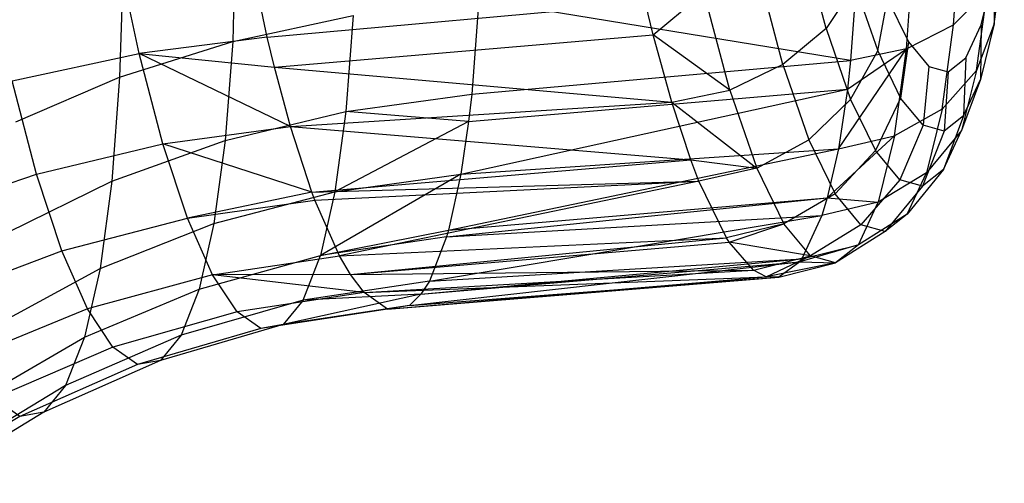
# Model space of a CAD drawing. Extents: x -18.9 to 18.9, y -18.9 to 18.9.
# Tile 44 of 52: x -0.2 to 1.8, y 6.1 to 7.1. Entities that reach past the tile are written whole.
import ezdxf

# ---------------------------------------------------------------- set-up
doc = ezdxf.new("R2010")
doc.units = 0
doc.header["$LTSCALE"] = 2.54
doc.layers.get('0').update_dxf_attribs({"color": 13, "linetype": 'CONTINUOUS'})

# ---------------------------------------------------------------- blocks, each defined once
blk = doc.blocks.new('SATELLITE-S-SENSOR-8011-80')
at = {"color": 0}
for p, q in [((20.9376, 7.0893, 20.5911), (20.9529, 7.3034, 20.4012)), ((20.9376, 7.0893, 20.5911), (20.9529, 7.3034, 20.4012)), ((19.427, 7.2893, 19.8777), (19.42, 7.0541, 20.0313)), ((19.427, 7.2893, 19.8777), (19.42, 7.0541, 20.0313)), ((19.4926, 7.0634, 22.7354), (19.4468, 7.2797, 22.8897)), ((19.4926, 7.0634, 22.7354), (19.4468, 7.2797, 22.8897)), ((20.6691, 7.0819, 22.6218), (20.6196, 7.2693, 22.8108)), ((20.6691, 7.0819, 22.6218), (20.6196, 7.2693, 22.8108)), ((20.8384, 7.0388, 20.5339), (20.8543, 7.2605, 20.3373)), ((20.8384, 7.0388, 20.5339), (20.8543, 7.2605, 20.3373)), ((19.2232, 7.0288, 22.7014), (19.177, 7.2474, 22.8573)), ((19.2232, 7.0288, 22.7014), (19.177, 7.2474, 22.8573)), ((20.7367, 7.2386, 20.3004), (20.7207, 7.0142, 20.4994)), ((20.7367, 7.2386, 20.3004), (20.7207, 7.0142, 20.4994)), ((21.0228, 7.0914, 20.9457), (21.0442, 7.2462, 20.7496)), ((21.0228, 7.0914, 20.9457), (21.0442, 7.2462, 20.7496)), ((19.1895, 7.2262, 19.7572), (19.1821, 6.9791, 19.9185)), ((19.1895, 7.2262, 19.7572), (19.1821, 6.9791, 19.9185)), ((20.5783, 7.0058, 22.6621), (20.5259, 7.2041, 22.8622)), ((20.5783, 7.0058, 22.6621), (20.5259, 7.2041, 22.8622)), ((20.9954, 7.0893, 21.2144), (21.0217, 7.1962, 21.0141)), ((20.9954, 7.0893, 21.2144), (21.0217, 7.1962, 21.0141)), ((21.0217, 7.1962, 21.0141), (21.0228, 7.0914, 20.9457)), ((21.0217, 7.1962, 21.0141), (21.0228, 7.0914, 20.9457)), ((20.7299, 7.1731, 22.5615), (20.6691, 7.0819, 22.6218)), ((20.7299, 7.1731, 22.5615), (20.6691, 7.0819, 22.6218)), ((20.7299, 7.1731, 22.5615), (20.7777, 7.0345, 22.3581)), ((20.7299, 7.1731, 22.5615), (20.7777, 7.0345, 22.3581)), ((20.3054, 7.0682, 22.8201), (20.4121, 7.1577, 22.8857)), ((20.3054, 7.0682, 22.8201), (20.4121, 7.1577, 22.8857)), ((20.4663, 6.9523, 22.6785), (20.4121, 7.1577, 22.8857)), ((20.4663, 6.9523, 22.6785), (20.4121, 7.1577, 22.8857)), ((20.9376, 7.0893, 20.5911), (21.0086, 7.1607, 20.6655)), ((20.9376, 7.0893, 20.5911), (21.0086, 7.1607, 20.6655)), ((20.9854, 6.9936, 20.8772), (21.0086, 7.1607, 20.6655)), ((20.9854, 6.9936, 20.8772), (21.0086, 7.1607, 20.6655)), ((19.4926, 7.0634, 22.7354), (20.2893, 7.1346, 22.879)), ((19.4926, 7.0634, 22.7354), (20.2893, 7.1346, 22.879)), ((19.9381, 7.1427, 20.1803), (19.9231, 6.9433, 20.3611)), ((19.9381, 7.1427, 20.1803), (19.9231, 6.9433, 20.3611)), ((20.7207, 7.0142, 20.4994), (19.9381, 7.1427, 20.1803)), ((20.7207, 7.0142, 20.4994), (19.9381, 7.1427, 20.1803)), ((20.3054, 7.0682, 22.8201), (20.2893, 7.1346, 22.879)), ((20.3054, 7.0682, 22.8201), (20.2893, 7.1346, 22.879)), ((20.7777, 7.0345, 22.3581), (20.7982, 7.1443, 22.3017)), ((20.7777, 7.0345, 22.3581), (20.7982, 7.1443, 22.3017)), ((20.7982, 7.1443, 22.3017), (20.8423, 7.0537, 22.0966)), ((20.7982, 7.1443, 22.3017), (20.8423, 7.0537, 22.0966)), ((19.42, 7.0541, 20.0313), (19.6734, 7.1089, 20.119)), ((19.42, 7.0541, 20.0313), (19.6734, 7.1089, 20.119)), ((19.6734, 7.1089, 20.119), (19.6583, 6.9074, 20.3018)), ((19.6734, 7.1089, 20.119), (19.6583, 6.9074, 20.3018)), ((20.8384, 7.0388, 20.5339), (20.9376, 7.0893, 20.5911)), ((20.8384, 7.0388, 20.5339), (20.9376, 7.0893, 20.5911)), ((20.9131, 6.9123, 20.8153), (20.9376, 7.0893, 20.5911)), ((20.9131, 6.9123, 20.8153), (20.9376, 7.0893, 20.5911)), ((20.9632, 7.02, 21.4299), (20.9954, 7.0893, 21.2144)), ((20.9632, 7.02, 21.4299), (20.9954, 7.0893, 21.2144)), ((21.0228, 7.0914, 20.9457), (20.9854, 6.9936, 20.8772)), ((21.0228, 7.0914, 20.9457), (20.9854, 6.9936, 20.8772)), ((21.0228, 7.0914, 20.9457), (20.994, 6.9741, 21.1654)), ((21.0228, 7.0914, 20.9457), (20.994, 6.9741, 21.1654)), ((20.9954, 7.0893, 21.2144), (20.994, 6.9741, 21.1654)), ((20.9954, 7.0893, 21.2144), (20.994, 6.9741, 21.1654)), ((19.5081, 7, 22.679), (20.3054, 7.0682, 22.8201)), ((19.5081, 7, 22.679), (20.3054, 7.0682, 22.8201)), ((20.3442, 6.9267, 22.6693), (20.3054, 7.0682, 22.8201)), ((20.3442, 6.9267, 22.6693), (20.3054, 7.0682, 22.8201)), ((20.4663, 6.9523, 22.6785), (20.3054, 7.0682, 22.8201)), ((20.4663, 6.9523, 22.6785), (20.3054, 7.0682, 22.8201)), ((20.6691, 7.0819, 22.6218), (20.5783, 7.0058, 22.6621)), ((20.6691, 7.0819, 22.6218), (20.5783, 7.0058, 22.6621)), ((20.6691, 7.0819, 22.6218), (20.7208, 6.9321, 22.4022)), ((20.6691, 7.0819, 22.6218), (20.7208, 6.9321, 22.4022)), ((19.1821, 6.9791, 19.9185), (19.42, 7.0541, 20.0313)), ((19.1821, 6.9791, 19.9185), (19.42, 7.0541, 20.0313)), ((19.4926, 7.0634, 22.7354), (19.2232, 7.0288, 22.7014)), ((19.4926, 7.0634, 22.7354), (19.2232, 7.0288, 22.7014)), ((19.42, 7.0541, 20.0313), (19.4044, 6.8463, 20.2198)), ((19.42, 7.0541, 20.0313), (19.4044, 6.8463, 20.2198)), ((19.5081, 7, 22.679), (19.4926, 7.0634, 22.7354)), ((19.5081, 7, 22.679), (19.4926, 7.0634, 22.7354)), ((20.8423, 7.0537, 22.0966), (20.826, 6.9351, 22.1331)), ((20.8423, 7.0537, 22.0966), (20.826, 6.9351, 22.1331)), ((20.8423, 7.0537, 22.0966), (20.8854, 7.0019, 21.8781)), ((20.8423, 7.0537, 22.0966), (20.8854, 7.0019, 21.8781)), ((18.9557, 6.9715, 22.6949), (19.2232, 7.0288, 22.7014)), ((18.9557, 6.9715, 22.6949), (19.2232, 7.0288, 22.7014)), ((19.2232, 7.0288, 22.7014), (19.5081, 7, 22.679)), ((19.2729, 6.8389, 22.5126), (19.2232, 7.0288, 22.7014)), ((19.2729, 6.8389, 22.5126), (19.2232, 7.0288, 22.7014)), ((19.5418, 6.8755, 22.5485), (19.2232, 7.0288, 22.7014)), ((19.5418, 6.8755, 22.5485), (19.2232, 7.0288, 22.7014)), ((19.2232, 7.0288, 22.7014), (19.5081, 7, 22.679)), ((20.695, 6.8288, 20.7342), (20.8384, 7.0388, 20.5339)), ((20.695, 6.8288, 20.7342), (20.8384, 7.0388, 20.5339)), ((20.714, 6.9542, 20.5664), (20.8384, 7.0388, 20.5339)), ((20.714, 6.9542, 20.5664), (20.8384, 7.0388, 20.5339)), ((20.8384, 7.0388, 20.5339), (20.7207, 7.0142, 20.4994)), ((20.8384, 7.0388, 20.5339), (20.7207, 7.0142, 20.4994)), ((20.7208, 6.9321, 22.4022), (20.7777, 7.0345, 22.3581)), ((20.7208, 6.9321, 22.4022), (20.7777, 7.0345, 22.3581)), ((20.7777, 7.0345, 22.3581), (20.826, 6.9351, 22.1331)), ((20.7777, 7.0345, 22.3581), (20.826, 6.9351, 22.1331)), ((20.8131, 6.8556, 20.766), (20.8384, 7.0388, 20.5339)), ((20.8131, 6.8556, 20.766), (20.8384, 7.0388, 20.5339)), ((19.9231, 6.9433, 20.3611), (20.7207, 7.0142, 20.4994)), ((19.9231, 6.9433, 20.3611), (20.7207, 7.0142, 20.4994)), ((20.5783, 7.0058, 22.6621), (20.4663, 6.9523, 22.6785)), ((20.5783, 7.0058, 22.6621), (20.4663, 6.9523, 22.6785)), ((20.5783, 7.0058, 22.6621), (20.633, 6.8472, 22.4297)), ((20.5783, 7.0058, 22.6621), (20.633, 6.8472, 22.4297)), ((20.7207, 7.0142, 20.4994), (20.714, 6.9542, 20.5664)), ((20.7207, 7.0142, 20.4994), (20.714, 6.9542, 20.5664)), ((20.9261, 6.9905, 21.6535), (20.9632, 7.02, 21.4299)), ((20.9261, 6.9905, 21.6535), (20.9632, 7.02, 21.4299)), ((20.9632, 7.02, 21.4299), (20.9586, 6.8981, 21.4017)), ((20.9632, 7.02, 21.4299), (20.9586, 6.8981, 21.4017)), ((19.5418, 6.8755, 22.5485), (19.5081, 7, 22.679)), ((19.5081, 7, 22.679), (20.3442, 6.9267, 22.6693)), ((19.5081, 7, 22.679), (20.3442, 6.9267, 22.6693)), ((19.5418, 6.8755, 22.5485), (19.5081, 7, 22.679)), ((20.8854, 7.0019, 21.8781), (20.8733, 6.8783, 21.8935)), ((20.8854, 7.0019, 21.8781), (20.8733, 6.8783, 21.8935)), ((20.8854, 7.0019, 21.8781), (20.9261, 6.9905, 21.6535)), ((20.8854, 7.0019, 21.8781), (20.9261, 6.9905, 21.6535)), ((20.9854, 6.9936, 20.8772), (20.9131, 6.9123, 20.8153)), ((20.9854, 6.9936, 20.8772), (20.9131, 6.9123, 20.8153)), ((20.9261, 6.9905, 21.6535), (20.918, 6.8658, 21.6471)), ((20.9261, 6.9905, 21.6535), (20.918, 6.8658, 21.6471)), ((20.9854, 6.9936, 20.8772), (20.9543, 6.867, 21.1144)), ((20.9854, 6.9936, 20.8772), (20.9543, 6.867, 21.1144)), ((19.0069, 6.7756, 22.5001), (18.9557, 6.9715, 22.6949)), ((19.0069, 6.7756, 22.5001), (18.9557, 6.9715, 22.6949)), ((18.9638, 6.8853, 19.7826), (19.1821, 6.9791, 19.9185)), ((18.9638, 6.8853, 19.7826), (19.1821, 6.9791, 19.9185)), ((19.1821, 6.9791, 19.9185), (19.1657, 6.7609, 20.1165)), ((19.1821, 6.9791, 19.9185), (19.1657, 6.7609, 20.1165)), ((20.994, 6.9741, 21.1654), (20.9543, 6.867, 21.1144)), ((20.994, 6.9741, 21.1654), (20.9543, 6.867, 21.1144)), ((20.9586, 6.8981, 21.4017), (20.994, 6.9741, 21.1654)), ((20.9586, 6.8981, 21.4017), (20.994, 6.9741, 21.1654)), ((19.6583, 6.9074, 20.3018), (19.9231, 6.9433, 20.3611)), ((19.6583, 6.9074, 20.3018), (19.9231, 6.9433, 20.3611)), ((19.9004, 6.7755, 20.5708), (20.714, 6.9542, 20.5664)), ((19.9004, 6.7755, 20.5708), (20.714, 6.9542, 20.5664)), ((19.9167, 6.886, 20.4253), (20.714, 6.9542, 20.5664)), ((19.9167, 6.886, 20.4253), (20.714, 6.9542, 20.5664)), ((19.9231, 6.9433, 20.3611), (19.9167, 6.886, 20.4253)), ((19.9231, 6.9433, 20.3611), (19.9167, 6.886, 20.4253)), ((20.3442, 6.9267, 22.6693), (20.4663, 6.9523, 22.6785)), ((20.3442, 6.9267, 22.6693), (20.4663, 6.9523, 22.6785)), ((20.4663, 6.9523, 22.6785), (20.523, 6.7881, 22.4378)), ((20.4663, 6.9523, 22.6785), (20.523, 6.7881, 22.4378)), ((20.714, 6.9542, 20.5664), (20.695, 6.8288, 20.7342)), ((20.714, 6.9542, 20.5664), (20.695, 6.8288, 20.7342)), ((19.5418, 6.8755, 22.5485), (20.3442, 6.9267, 22.6693)), ((19.5418, 6.8755, 22.5485), (20.3442, 6.9267, 22.6693)), ((20.3841, 6.8057, 22.502), (20.3442, 6.9267, 22.6693)), ((20.3442, 6.9267, 22.6693), (20.523, 6.7881, 22.4378)), ((20.3442, 6.9267, 22.6693), (20.523, 6.7881, 22.4378)), ((20.3841, 6.8057, 22.502), (20.3442, 6.9267, 22.6693)), ((20.633, 6.8472, 22.4297), (20.7208, 6.9321, 22.4022)), ((20.633, 6.8472, 22.4297), (20.7208, 6.9321, 22.4022)), ((20.7208, 6.9321, 22.4022), (20.773, 6.8248, 22.1592)), ((20.7208, 6.9321, 22.4022), (20.773, 6.8248, 22.1592)), ((20.826, 6.9351, 22.1331), (20.773, 6.8248, 22.1592)), ((20.826, 6.9351, 22.1331), (20.773, 6.8248, 22.1592)), ((20.8733, 6.8783, 21.8935), (20.826, 6.9351, 22.1331)), ((20.8733, 6.8783, 21.8935), (20.826, 6.9351, 22.1331)), ((19.4044, 6.8463, 20.2198), (19.6583, 6.9074, 20.3018)), ((19.4044, 6.8463, 20.2198), (19.6583, 6.9074, 20.3018)), ((19.6583, 6.9074, 20.3018), (19.6353, 6.7378, 20.5137)), ((19.6583, 6.9074, 20.3018), (19.6353, 6.7378, 20.5137)), ((19.9167, 6.886, 20.4253), (19.6583, 6.9074, 20.3018)), ((19.9167, 6.886, 20.4253), (19.6583, 6.9074, 20.3018)), ((20.9131, 6.9123, 20.8153), (20.8131, 6.8556, 20.766)), ((20.9131, 6.9123, 20.8153), (20.8131, 6.8556, 20.766)), ((20.9131, 6.9123, 20.8153), (20.8802, 6.7783, 21.0664)), ((20.9131, 6.9123, 20.8153), (20.8802, 6.7783, 21.0664)), ((19.9167, 6.886, 20.4253), (19.6353, 6.7378, 20.5137)), ((19.9167, 6.886, 20.4253), (19.6353, 6.7378, 20.5137)), ((19.9167, 6.886, 20.4253), (19.9004, 6.7755, 20.5708)), ((19.9167, 6.886, 20.4253), (19.9004, 6.7755, 20.5708)), ((20.9586, 6.8981, 21.4017), (20.9161, 6.7849, 21.3696)), ((20.9586, 6.8981, 21.4017), (20.9161, 6.7849, 21.3696)), ((20.9586, 6.8981, 21.4017), (20.918, 6.8658, 21.6471)), ((20.9586, 6.8981, 21.4017), (20.918, 6.8658, 21.6471)), ((19.2729, 6.8389, 22.5126), (19.5418, 6.8755, 22.5485)), ((19.2729, 6.8389, 22.5126), (19.5418, 6.8755, 22.5485)), ((19.5868, 6.7375, 22.3609), (19.5418, 6.8755, 22.5485)), ((19.5418, 6.8755, 22.5485), (20.3841, 6.8057, 22.502)), ((19.5418, 6.8755, 22.5485), (20.3841, 6.8057, 22.502)), ((19.5868, 6.7375, 22.3609), (19.5418, 6.8755, 22.5485)), ((20.8733, 6.8783, 21.8935), (20.824, 6.7635, 21.9005)), ((20.8733, 6.8783, 21.8935), (20.824, 6.7635, 21.9005)), ((20.918, 6.8658, 21.6471), (20.8722, 6.75, 21.6344)), ((20.918, 6.8658, 21.6471), (20.8722, 6.75, 21.6344)), ((20.918, 6.8658, 21.6471), (20.8733, 6.8783, 21.8935)), ((20.918, 6.8658, 21.6471), (20.8733, 6.8783, 21.8935)), ((20.9543, 6.867, 21.1144), (20.8802, 6.7783, 21.0664)), ((20.9543, 6.867, 21.1144), (20.8802, 6.7783, 21.0664)), ((20.9161, 6.7849, 21.3696), (20.9543, 6.867, 21.1144)), ((20.9161, 6.7849, 21.3696), (20.9543, 6.867, 21.1144)), ((19.1657, 6.7609, 20.1165), (19.4044, 6.8463, 20.2198)), ((19.1657, 6.7609, 20.1165), (19.4044, 6.8463, 20.2198)), ((19.4044, 6.8463, 20.2198), (19.3807, 6.6713, 20.4384)), ((19.4044, 6.8463, 20.2198), (19.3807, 6.6713, 20.4384)), ((20.523, 6.7881, 22.4378), (20.633, 6.8472, 22.4297)), ((20.523, 6.7881, 22.4378), (20.633, 6.8472, 22.4297)), ((20.633, 6.8472, 22.4297), (20.6882, 6.7337, 22.1724)), ((20.633, 6.8472, 22.4297), (20.6882, 6.7337, 22.1724)), ((20.8131, 6.8556, 20.766), (20.6717, 6.7255, 20.916)), ((20.8131, 6.8556, 20.766), (20.6717, 6.7255, 20.916)), ((20.695, 6.8288, 20.7342), (20.8131, 6.8556, 20.766)), ((20.695, 6.8288, 20.7342), (20.8131, 6.8556, 20.766)), ((20.8131, 6.8556, 20.766), (20.7789, 6.7167, 21.0261)), ((20.8131, 6.8556, 20.766), (20.7789, 6.7167, 21.0261)), ((19.0069, 6.7756, 22.5001), (19.2729, 6.8389, 22.5126)), ((19.0069, 6.7756, 22.5001), (19.2729, 6.8389, 22.5126)), ((19.3247, 6.6825, 22.2955), (19.2729, 6.8389, 22.5126)), ((19.3247, 6.6825, 22.2955), (19.2729, 6.8389, 22.5126)), ((19.5868, 6.7375, 22.3609), (19.2729, 6.8389, 22.5126)), ((19.5868, 6.7375, 22.3609), (19.2729, 6.8389, 22.5126)), ((19.8744, 6.6572, 20.7749), (20.695, 6.8288, 20.7342)), ((19.8744, 6.6572, 20.7749), (20.695, 6.8288, 20.7342)), ((19.9004, 6.7755, 20.5708), (20.695, 6.8288, 20.7342)), ((19.9004, 6.7755, 20.5708), (20.695, 6.8288, 20.7342)), ((20.695, 6.8288, 20.7342), (20.6717, 6.7255, 20.916)), ((20.695, 6.8288, 20.7342), (20.6717, 6.7255, 20.916)), ((20.773, 6.8248, 22.1592), (20.6882, 6.7337, 22.1724)), ((20.773, 6.8248, 22.1592), (20.6882, 6.7337, 22.1724)), ((20.824, 6.7635, 21.9005), (20.773, 6.8248, 22.1592)), ((20.824, 6.7635, 21.9005), (20.773, 6.8248, 22.1592)), ((19.5868, 6.7375, 22.3609), (20.3841, 6.8057, 22.502)), ((19.5868, 6.7375, 22.3609), (20.3841, 6.8057, 22.502)), ((20.4015, 6.7606, 22.4258), (20.3841, 6.8057, 22.502)), ((20.3841, 6.8057, 22.502), (20.523, 6.7881, 22.4378)), ((20.3841, 6.8057, 22.502), (20.523, 6.7881, 22.4378)), ((20.4015, 6.7606, 22.4258), (20.3841, 6.8057, 22.502)), ((20.523, 6.7881, 22.4378), (20.4015, 6.7606, 22.4258)), ((20.523, 6.7881, 22.4378), (20.4015, 6.7606, 22.4258)), ((20.523, 6.7881, 22.4378), (20.5802, 6.6705, 22.1714)), ((20.523, 6.7881, 22.4378), (20.5802, 6.6705, 22.1714)), ((20.8802, 6.7783, 21.0664), (20.7789, 6.7167, 21.0261)), ((20.8802, 6.7783, 21.0664), (20.7789, 6.7167, 21.0261)), ((20.9161, 6.7849, 21.3696), (20.8398, 6.6914, 21.3365)), ((20.9161, 6.7849, 21.3696), (20.8398, 6.6914, 21.3365)), ((20.8398, 6.6914, 21.3365), (20.8802, 6.7783, 21.0664)), ((20.8398, 6.6914, 21.3365), (20.8802, 6.7783, 21.0664)), ((20.9161, 6.7849, 21.3696), (20.8722, 6.75, 21.6344)), ((20.9161, 6.7849, 21.3696), (20.8722, 6.75, 21.6344)), ((18.7483, 6.6867, 22.5113), (19.0069, 6.7756, 22.5001)), ((18.7483, 6.6867, 22.5113), (19.0069, 6.7756, 22.5001)), ((18.9463, 6.6528, 19.9937), (19.1657, 6.7609, 20.1165)), ((18.9463, 6.6528, 19.9937), (19.1657, 6.7609, 20.1165)), ((19.0603, 6.6143, 22.2762), (19.0069, 6.7756, 22.5001)), ((19.0603, 6.6143, 22.2762), (19.0069, 6.7756, 22.5001)), ((19.1657, 6.7609, 20.1165), (19.1408, 6.5771, 20.3461)), ((19.1657, 6.7609, 20.1165), (19.1408, 6.5771, 20.3461)), ((19.5868, 6.7375, 22.3609), (20.4015, 6.7606, 22.4258)), ((19.5868, 6.7375, 22.3609), (20.4015, 6.7606, 22.4258)), ((19.5931, 6.7208, 22.3338), (20.4015, 6.7606, 22.4258)), ((19.5931, 6.7208, 22.3338), (20.4015, 6.7606, 22.4258)), ((19.9004, 6.7755, 20.5708), (19.6051, 6.6043, 20.7493)), ((19.9004, 6.7755, 20.5708), (19.6051, 6.6043, 20.7493)), ((19.6353, 6.7378, 20.5137), (19.9004, 6.7755, 20.5708)), ((19.6353, 6.7378, 20.5137), (19.9004, 6.7755, 20.5708)), ((20.4015, 6.7606, 22.4258), (19.645, 6.6033, 22.0968)), ((20.4015, 6.7606, 22.4258), (19.645, 6.6033, 22.0968)), ((19.9004, 6.7755, 20.5708), (19.8744, 6.6572, 20.7749)), ((19.9004, 6.7755, 20.5708), (19.8744, 6.6572, 20.7749)), ((20.4594, 6.6416, 22.1563), (20.4015, 6.7606, 22.4258)), ((20.4594, 6.6416, 22.1563), (20.4015, 6.7606, 22.4258)), ((20.824, 6.7635, 21.9005), (20.7423, 6.6687, 21.8986)), ((20.824, 6.7635, 21.9005), (20.7423, 6.6687, 21.8986)), ((20.8722, 6.75, 21.6344), (20.824, 6.7635, 21.9005)), ((20.8722, 6.75, 21.6344), (20.824, 6.7635, 21.9005)), ((19.5868, 6.7375, 22.3609), (19.3247, 6.6825, 22.2955)), ((19.5868, 6.7375, 22.3609), (19.3247, 6.6825, 22.2955)), ((19.3807, 6.6713, 20.4384), (19.6353, 6.7378, 20.5137)), ((19.3807, 6.6713, 20.4384), (19.6353, 6.7378, 20.5137)), ((19.5931, 6.7208, 22.3338), (19.5868, 6.7375, 22.3609)), ((19.5931, 6.7208, 22.3338), (19.5868, 6.7375, 22.3609)), ((19.6353, 6.7378, 20.5137), (19.6051, 6.6043, 20.7493)), ((19.6353, 6.7378, 20.5137), (19.6051, 6.6043, 20.7493)), ((20.8722, 6.75, 21.6344), (20.7933, 6.6545, 21.6169)), ((20.8722, 6.75, 21.6344), (20.7933, 6.6545, 21.6169)), ((19.3247, 6.6825, 22.2955), (19.5931, 6.7208, 22.3338)), ((19.3247, 6.6825, 22.2955), (19.5931, 6.7208, 22.3338)), ((19.645, 6.6033, 22.0968), (19.5931, 6.7208, 22.3338)), ((19.645, 6.6033, 22.0968), (19.5931, 6.7208, 22.3338)), ((19.8704, 6.6434, 20.8039), (20.6717, 6.7255, 20.916)), ((19.8704, 6.6434, 20.8039), (20.6717, 6.7255, 20.916)), ((19.8744, 6.6572, 20.7749), (20.6717, 6.7255, 20.916)), ((19.8744, 6.6572, 20.7749), (20.6717, 6.7255, 20.916)), ((20.6882, 6.7337, 22.1724), (20.5802, 6.6705, 22.1714)), ((20.6882, 6.7337, 22.1724), (20.5802, 6.6705, 22.1714)), ((20.6717, 6.7255, 20.916), (20.6604, 6.6884, 20.9974)), ((20.6717, 6.7255, 20.916), (20.6604, 6.6884, 20.9974)), ((20.7789, 6.7167, 21.0261), (20.6604, 6.6884, 20.9974)), ((20.7789, 6.7167, 21.0261), (20.6604, 6.6884, 20.9974)), ((20.6717, 6.7255, 20.916), (20.7789, 6.7167, 21.0261)), ((20.6717, 6.7255, 20.916), (20.7789, 6.7167, 21.0261)), ((20.7423, 6.6687, 21.8986), (20.6882, 6.7337, 22.1724)), ((20.7423, 6.6687, 21.8986), (20.6882, 6.7337, 22.1724)), ((20.7371, 6.6268, 21.3058), (20.7789, 6.7167, 21.0261)), ((20.7371, 6.6268, 21.3058), (20.7789, 6.7167, 21.0261)), ((19.0603, 6.6143, 22.2762), (19.3247, 6.6825, 22.2955)), ((19.0603, 6.6143, 22.2762), (19.3247, 6.6825, 22.2955)), ((19.3773, 6.5638, 22.056), (19.3247, 6.6825, 22.2955)), ((19.3773, 6.5638, 22.056), (19.3247, 6.6825, 22.2955)), ((19.8341, 6.5506, 21.0543), (20.6604, 6.6884, 20.9974)), ((19.8341, 6.5506, 21.0543), (20.6604, 6.6884, 20.9974)), ((19.8704, 6.6434, 20.8039), (20.6604, 6.6884, 20.9974)), ((19.8704, 6.6434, 20.8039), (20.6604, 6.6884, 20.9974)), ((20.6604, 6.6884, 20.9974), (20.6182, 6.5973, 21.2804)), ((20.6604, 6.6884, 20.9974), (20.6182, 6.5973, 21.2804)), ((20.8398, 6.6914, 21.3365), (20.7371, 6.6268, 21.3058)), ((20.8398, 6.6914, 21.3365), (20.7371, 6.6268, 21.3058)), ((20.8398, 6.6914, 21.3365), (20.7933, 6.6545, 21.6169)), ((20.8398, 6.6914, 21.3365), (20.7933, 6.6545, 21.6169)), ((19.1408, 6.5771, 20.3461), (19.3807, 6.6713, 20.4384)), ((19.1408, 6.5771, 20.3461), (19.3807, 6.6713, 20.4384)), ((19.3807, 6.6713, 20.4384), (19.3495, 6.5336, 20.6814)), ((19.3807, 6.6713, 20.4384), (19.3495, 6.5336, 20.6814)), ((19.6051, 6.6043, 20.7493), (19.8744, 6.6572, 20.7749)), ((19.6051, 6.6043, 20.7493), (19.8744, 6.6572, 20.7749)), ((19.8744, 6.6572, 20.7749), (19.8704, 6.6434, 20.8039)), ((19.8744, 6.6572, 20.7749), (19.8704, 6.6434, 20.8039)), ((20.5802, 6.6705, 22.1714), (20.4594, 6.6416, 22.1563)), ((20.5802, 6.6705, 22.1714), (20.4594, 6.6416, 22.1563)), ((20.4651, 6.6325, 22.1282), (20.5802, 6.6705, 22.1714)), ((20.4651, 6.6325, 22.1282), (20.5802, 6.6705, 22.1714)), ((20.6361, 6.6033, 21.8878), (20.5802, 6.6705, 22.1714)), ((20.6361, 6.6033, 21.8878), (20.5802, 6.6705, 22.1714)), ((20.7423, 6.6687, 21.8986), (20.6361, 6.6033, 21.8878)), ((20.7423, 6.6687, 21.8986), (20.6361, 6.6033, 21.8878)), ((20.7933, 6.6545, 21.6169), (20.689, 6.5885, 21.5961)), ((20.7933, 6.6545, 21.6169), (20.689, 6.5885, 21.5961)), ((20.7933, 6.6545, 21.6169), (20.7423, 6.6687, 21.8986)), ((20.7933, 6.6545, 21.6169), (20.7423, 6.6687, 21.8986)), ((19.8704, 6.6434, 20.8039), (19.6051, 6.6043, 20.7493)), ((19.8704, 6.6434, 20.8039), (19.6051, 6.6043, 20.7493)), ((19.645, 6.6033, 22.0968), (20.4594, 6.6416, 22.1563)), ((19.645, 6.6033, 22.0968), (20.4594, 6.6416, 22.1563)), ((19.6678, 6.5642, 21.9871), (20.4594, 6.6416, 22.1563)), ((19.6678, 6.5642, 21.9871), (20.4594, 6.6416, 22.1563)), ((19.6678, 6.5642, 21.9871), (20.4651, 6.6325, 22.1282)), ((19.6678, 6.5642, 21.9871), (20.4651, 6.6325, 22.1282)), ((19.8704, 6.6434, 20.8039), (19.8341, 6.5506, 21.0543)), ((19.8704, 6.6434, 20.8039), (19.8341, 6.5506, 21.0543)), ((20.4651, 6.6325, 22.1282), (20.4594, 6.6416, 22.1563)), ((20.4651, 6.6325, 22.1282), (20.4594, 6.6416, 22.1563)), ((20.516, 6.5736, 21.8693), (20.4651, 6.6325, 22.1282)), ((20.516, 6.5736, 21.8693), (20.4651, 6.6325, 22.1282)), ((20.6361, 6.6033, 21.8878), (20.4651, 6.6325, 22.1282)), ((20.6361, 6.6033, 21.8878), (20.4651, 6.6325, 22.1282)), ((18.8044, 6.5173, 22.2762), (19.0603, 6.6143, 22.2762)), ((18.8044, 6.5173, 22.2762), (19.0603, 6.6143, 22.2762)), ((19.1145, 6.4919, 22.0292), (19.0603, 6.6143, 22.2762)), ((19.1145, 6.4919, 22.0292), (19.0603, 6.6143, 22.2762)), ((20.7371, 6.6268, 21.3058), (20.6136, 6.5911, 21.3095)), ((20.7371, 6.6268, 21.3058), (20.6136, 6.5911, 21.3095)), ((20.6182, 6.5973, 21.2804), (20.7371, 6.6268, 21.3058)), ((20.6182, 6.5973, 21.2804), (20.7371, 6.6268, 21.3058)), ((20.7371, 6.6268, 21.3058), (20.689, 6.5885, 21.5961)), ((20.7371, 6.6268, 21.3058), (20.689, 6.5885, 21.5961)), ((19.3495, 6.5336, 20.6814), (19.6051, 6.6043, 20.7493)), ((19.3495, 6.5336, 20.6814), (19.6051, 6.6043, 20.7493)), ((19.3773, 6.5638, 22.056), (19.645, 6.6033, 22.0968)), ((19.3773, 6.5638, 22.056), (19.645, 6.6033, 22.0968)), ((19.5683, 6.5105, 21.0024), (19.6051, 6.6043, 20.7493)), ((19.5683, 6.5105, 21.0024), (19.6051, 6.6043, 20.7493)), ((19.6678, 6.5642, 21.9871), (19.645, 6.6033, 22.0968)), ((19.6678, 6.5642, 21.9871), (19.645, 6.6033, 22.0968)), ((19.7922, 6.4994, 21.3156), (20.6136, 6.5911, 21.3095)), ((19.7922, 6.4994, 21.3156), (20.6136, 6.5911, 21.3095)), ((19.8163, 6.5228, 21.1684), (20.6182, 6.5973, 21.2804)), ((19.8163, 6.5228, 21.1684), (20.6182, 6.5973, 21.2804)), ((19.8163, 6.5228, 21.1684), (20.6136, 6.5911, 21.3095)), ((19.8163, 6.5228, 21.1684), (20.6136, 6.5911, 21.3095)), ((19.8341, 6.5506, 21.0543), (20.6182, 6.5973, 21.2804)), ((19.8341, 6.5506, 21.0543), (20.6182, 6.5973, 21.2804)), ((20.516, 6.5736, 21.8693), (20.6361, 6.6033, 21.8878)), ((20.516, 6.5736, 21.8693), (20.6361, 6.6033, 21.8878)), ((20.5432, 6.5594, 21.7222), (20.6361, 6.6033, 21.8878)), ((20.5432, 6.5594, 21.7222), (20.6361, 6.6033, 21.8878)), ((20.6136, 6.5911, 21.3095), (20.5695, 6.5587, 21.5742)), ((20.6136, 6.5911, 21.3095), (20.5695, 6.5587, 21.5742)), ((20.6182, 6.5973, 21.2804), (20.6136, 6.5911, 21.3095)), ((20.6182, 6.5973, 21.2804), (20.6136, 6.5911, 21.3095)), ((20.6136, 6.5911, 21.3095), (20.689, 6.5885, 21.5961)), ((20.6136, 6.5911, 21.3095), (20.689, 6.5885, 21.5961)), ((20.689, 6.5885, 21.5961), (20.6361, 6.6033, 21.8878)), ((20.689, 6.5885, 21.5961), (20.6361, 6.6033, 21.8878)), ((18.9198, 6.4569, 20.2383), (19.1408, 6.5771, 20.3461)), ((18.9198, 6.4569, 20.2383), (19.1408, 6.5771, 20.3461)), ((19.1408, 6.5771, 20.3461), (19.1081, 6.4326, 20.6012)), ((19.1408, 6.5771, 20.3461), (19.1081, 6.4326, 20.6012)), ((19.6678, 6.5642, 21.9871), (20.516, 6.5736, 21.8693)), ((19.6678, 6.5642, 21.9871), (20.516, 6.5736, 21.8693)), ((19.6965, 6.5261, 21.8437), (20.516, 6.5736, 21.8693)), ((19.6965, 6.5261, 21.8437), (20.516, 6.5736, 21.8693)), ((20.5432, 6.5594, 21.7222), (20.516, 6.5736, 21.8693)), ((20.5432, 6.5594, 21.7222), (20.516, 6.5736, 21.8693)), ((20.689, 6.5885, 21.5961), (20.5432, 6.5594, 21.7222)), ((20.689, 6.5885, 21.5961), (20.5432, 6.5594, 21.7222)), ((20.5695, 6.5587, 21.5742), (20.689, 6.5885, 21.5961)), ((20.5695, 6.5587, 21.5742), (20.689, 6.5885, 21.5961)), ((19.3773, 6.5638, 22.056), (19.1145, 6.4919, 22.0292)), ((19.3773, 6.5638, 22.056), (19.1145, 6.4919, 22.0292)), ((19.6678, 6.5642, 21.9871), (19.3773, 6.5638, 22.056)), ((19.6678, 6.5642, 21.9871), (19.3773, 6.5638, 22.056)), ((19.4292, 6.4858, 21.8003), (19.3773, 6.5638, 22.056)), ((19.6965, 6.5261, 21.8437), (19.3773, 6.5638, 22.056)), ((19.4292, 6.4858, 21.8003), (19.3773, 6.5638, 22.056)), ((19.6965, 6.5261, 21.8437), (19.3773, 6.5638, 22.056)), ((19.8341, 6.5506, 21.0543), (19.5683, 6.5105, 21.0024)), ((19.8341, 6.5506, 21.0543), (19.5683, 6.5105, 21.0024)), ((19.6965, 6.5261, 21.8437), (19.6678, 6.5642, 21.9871)), ((19.6965, 6.5261, 21.8437), (19.6678, 6.5642, 21.9871)), ((19.6965, 6.5261, 21.8437), (20.5432, 6.5594, 21.7222)), ((19.6965, 6.5261, 21.8437), (20.5432, 6.5594, 21.7222)), ((19.7459, 6.4912, 21.5811), (20.5432, 6.5594, 21.7222)), ((19.7459, 6.4912, 21.5811), (20.5432, 6.5594, 21.7222)), ((19.7459, 6.4912, 21.5811), (20.5695, 6.5587, 21.5742)), ((19.7459, 6.4912, 21.5811), (20.5695, 6.5587, 21.5742)), ((19.7922, 6.4994, 21.3156), (20.5695, 6.5587, 21.5742)), ((19.7922, 6.4994, 21.3156), (20.5695, 6.5587, 21.5742)), ((19.8341, 6.5506, 21.0543), (19.8163, 6.5228, 21.1684)), ((19.8341, 6.5506, 21.0543), (19.8163, 6.5228, 21.1684)), ((20.5695, 6.5587, 21.5742), (20.5432, 6.5594, 21.7222)), ((20.5695, 6.5587, 21.5742), (20.5432, 6.5594, 21.7222)), ((19.1081, 6.4326, 20.6012), (19.3495, 6.5336, 20.6814)), ((19.1081, 6.4326, 20.6012), (19.3495, 6.5336, 20.6814)), ((19.3495, 6.5336, 20.6814), (19.3116, 6.4369, 20.9424)), ((19.3495, 6.5336, 20.6814), (19.3116, 6.4369, 20.9424)), ((19.5683, 6.5105, 21.0024), (19.3116, 6.4369, 20.9424)), ((19.5683, 6.5105, 21.0024), (19.3116, 6.4369, 20.9424)), ((19.6965, 6.5261, 21.8437), (19.4292, 6.4858, 21.8003)), ((19.6965, 6.5261, 21.8437), (19.4292, 6.4858, 21.8003)), ((19.8163, 6.5228, 21.1684), (19.526, 6.4588, 21.2665)), ((19.8163, 6.5228, 21.1684), (19.526, 6.4588, 21.2665)), ((19.5683, 6.5105, 21.0024), (19.526, 6.4588, 21.2665)), ((19.5683, 6.5105, 21.0024), (19.526, 6.4588, 21.2665)), ((19.8163, 6.5228, 21.1684), (19.5683, 6.5105, 21.0024)), ((19.8163, 6.5228, 21.1684), (19.5683, 6.5105, 21.0024)), ((19.7459, 6.4912, 21.5811), (19.6965, 6.5261, 21.8437)), ((19.7459, 6.4912, 21.5811), (19.6965, 6.5261, 21.8437)), ((19.8163, 6.5228, 21.1684), (19.7922, 6.4994, 21.3156)), ((19.8163, 6.5228, 21.1684), (19.7922, 6.4994, 21.3156)), ((19.1145, 6.4919, 22.0292), (18.8613, 6.3887, 22.0168)), ((19.1145, 6.4919, 22.0292), (18.8613, 6.3887, 22.0168)), ((19.1681, 6.4114, 21.7654), (19.1145, 6.4919, 22.0292)), ((19.1681, 6.4114, 21.7654), (19.1145, 6.4919, 22.0292)), ((19.7459, 6.4912, 21.5811), (19.4792, 6.4505, 21.5348)), ((19.7459, 6.4912, 21.5811), (19.4792, 6.4505, 21.5348)), ((19.7922, 6.4994, 21.3156), (19.526, 6.4588, 21.2665)), ((19.7922, 6.4994, 21.3156), (19.526, 6.4588, 21.2665)), ((19.7922, 6.4994, 21.3156), (19.7459, 6.4912, 21.5811)), ((19.7922, 6.4994, 21.3156), (19.7459, 6.4912, 21.5811)), ((19.4292, 6.4858, 21.8003), (19.1681, 6.4114, 21.7654)), ((19.4292, 6.4858, 21.8003), (19.1681, 6.4114, 21.7654)), ((19.4792, 6.4505, 21.5348), (19.4292, 6.4858, 21.8003)), ((19.4792, 6.4505, 21.5348), (19.4292, 6.4858, 21.8003)), ((19.4792, 6.4505, 21.5348), (19.2197, 6.3749, 21.4916)), ((19.4792, 6.4505, 21.5348), (19.2197, 6.3749, 21.4916)), ((19.526, 6.4588, 21.2665), (19.2679, 6.3835, 21.2149)), ((19.526, 6.4588, 21.2665), (19.2679, 6.3835, 21.2149)), ((19.526, 6.4588, 21.2665), (19.4792, 6.4505, 21.5348)), ((19.526, 6.4588, 21.2665), (19.4792, 6.4505, 21.5348)), ((18.8849, 6.3028, 20.5103), (19.1081, 6.4326, 20.6012)), ((18.8849, 6.3028, 20.5103), (19.1081, 6.4326, 20.6012)), ((19.3116, 6.4369, 20.9424), (19.0682, 6.3309, 20.8754)), ((19.3116, 6.4369, 20.9424), (19.0682, 6.3309, 20.8754)), ((19.1081, 6.4326, 20.6012), (19.0682, 6.3309, 20.8754)), ((19.1081, 6.4326, 20.6012), (19.0682, 6.3309, 20.8754)), ((19.3116, 6.4369, 20.9424), (19.2679, 6.3835, 21.2149)), ((19.3116, 6.4369, 20.9424), (19.2679, 6.3835, 21.2149)), ((19.1681, 6.4114, 21.7654), (18.9176, 6.3041, 21.7397)), ((19.1681, 6.4114, 21.7654), (18.9176, 6.3041, 21.7397)), ((19.2197, 6.3749, 21.4916), (19.1681, 6.4114, 21.7654)), ((19.2197, 6.3749, 21.4916), (19.1681, 6.4114, 21.7654)), ((19.2679, 6.3835, 21.2149), (19.0224, 6.2749, 21.1615)), ((19.2679, 6.3835, 21.2149), (19.0224, 6.2749, 21.1615)), ((19.2679, 6.3835, 21.2149), (19.2197, 6.3749, 21.4916)), ((19.2679, 6.3835, 21.2149), (19.2197, 6.3749, 21.4916)), ((19.2197, 6.3749, 21.4916), (18.9717, 6.2659, 21.4521)), ((19.2197, 6.3749, 21.4916), (18.9717, 6.2659, 21.4521)), ((19.0682, 6.3309, 20.8754), (18.8424, 6.1945, 20.8025)), ((19.0682, 6.3309, 20.8754), (18.8424, 6.1945, 20.8025)), ((19.0682, 6.3309, 20.8754), (19.0224, 6.2749, 21.1615)), ((19.0682, 6.3309, 20.8754), (19.0224, 6.2749, 21.1615)), ((18.9717, 6.2659, 21.4521), (18.9176, 6.3041, 21.7397)), ((18.9717, 6.2659, 21.4521), (18.9176, 6.3041, 21.7397)), ((18.9717, 6.2659, 21.4521), (18.7396, 6.1252, 21.4171)), ((18.9717, 6.2659, 21.4521), (18.7396, 6.1252, 21.4171)), ((19.0224, 6.2749, 21.1615), (18.7936, 6.1348, 21.1074)), ((19.0224, 6.2749, 21.1615), (18.7936, 6.1348, 21.1074)), ((19.0224, 6.2749, 21.1615), (18.9717, 6.2659, 21.4521)), ((19.0224, 6.2749, 21.1615), (18.9717, 6.2659, 21.4521))]:
    blk.add_line(p, q, dxfattribs=at)

msp = doc.modelspace()

# ---------------------------------------------------------------- block references
at = {"color": 0}
msp.add_blockref('SATELLITE-S-SENSOR-8011-80', (-19.2, 0, -7.8), dxfattribs=at)

doc.saveas('drawing.dxf')
